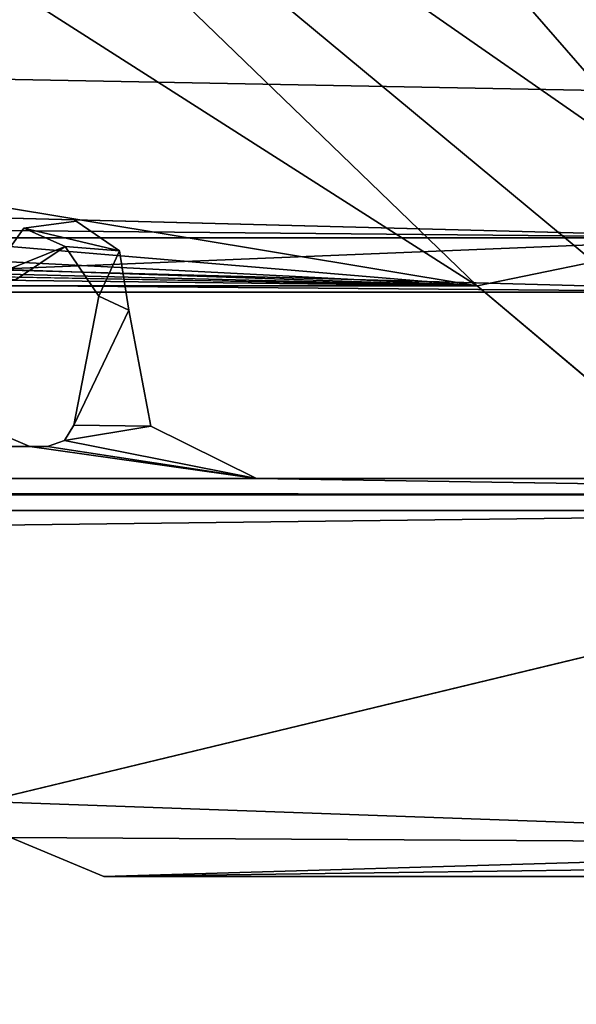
# Model space of a CAD drawing. Header units: metres. Extents: x -1004 to 0, y -808 to 0.
# Tile 97 of 160: x -82 to -61, y -779 to -741. Entities that reach past the tile are written whole.
import ezdxf

# ---------------------------------------------------------------- set-up
doc = ezdxf.new("R2010")
doc.units = ezdxf.units.M

msp = doc.modelspace()

# ---------------------------------------------------------------- linework, layer by layer
at = {"layer": 'None0'}
for points in [[(-81.977592, -749.262573, 2062.759766), (-83.29628, -751.114807, 2062.759766), (-80.422409, -749.955994, 2062.759766)], [(-83.29628, -751.114807, 2062.759766), (-81.977592, -749.262573, 2062.759766), (-83.29628, -751.114807, 163.059708)], [(-81.977592, -749.262573, 2062.759766), (-81.977592, -749.262573, 163.059708), (-83.29628, -751.114807, 163.059708)], [(-81.977592, -749.262573, 163.059708), (-80.422409, -749.955994, 163.059708), (-83.29628, -751.114807, 163.059708)], [(-78.369568, -750.116943, 2062.759766), (-80.011826, -749.006653, 2062.759766), (-81.977592, -749.262573, 2062.759766)], [(-81.977592, -749.262573, 2062.759766), (-80.011826, -749.006653, 2062.759766), (-81.977592, -749.262573, 163.059708)], [(-80.011826, -749.006653, 2062.759766), (-80.011826, -749.006653, 163.059708), (-81.977592, -749.262573, 163.059708)], [(-80.011826, -749.006653, 163.059708), (-78.369568, -750.116943, 163.059708), (-81.977592, -749.262573, 163.059708)], [(-81.977592, -749.262573, 2062.759766), (-80.422409, -749.955994, 2062.759766), (-78.369568, -750.116943, 2062.759766)], [(-78.369568, -750.116943, 163.059708), (-80.422409, -749.955994, 163.059708), (-81.977592, -749.262573, 163.059708)], [(-80.011826, -749.006653, 2062.759766), (-78.369568, -750.116943, 2062.759766), (-80.011826, -749.006653, 163.059708)], [(-78.369568, -750.116943, 2062.759766), (-78.369568, -750.116943, 163.059708), (-80.011826, -749.006653, 163.059708)], [(-83.29628, -751.114807, 2062.759766), (-82.297012, -751.214539, 2062.759766), (-80.422409, -749.955994, 2062.759766)], [(-80.422409, -749.955994, 163.059708), (-82.297012, -751.214539, 163.059708), (-83.29628, -751.114807, 163.059708)], [(-80.422409, -749.955994, 2062.759766), (-82.297012, -751.214539, 2062.759766), (-80.422409, -749.955994, 163.059708)], [(-82.297012, -751.214539, 2062.759766), (-82.297012, -751.214539, 163.059708), (-80.422409, -749.955994, 163.059708)], [(-80.422409, -749.955994, 2062.759766), (-79.155899, -751.825134, 2062.759766), (-78.369568, -750.116943, 2062.759766)], [(-79.155899, -751.825134, 2062.759766), (-80.422409, -749.955994, 2062.759766), (-79.155899, -751.825134, 163.059708)], [(-80.422409, -749.955994, 2062.759766), (-80.422409, -749.955994, 163.059708), (-79.155899, -751.825134, 163.059708)], [(-80.422409, -749.955994, 163.059708), (-78.369568, -750.116943, 163.059708), (-79.155899, -751.825134, 163.059708)], [(-78.369568, -750.116943, 2062.759766), (-79.155899, -751.825134, 2062.759766), (-78.021378, -752.36322, 2062.759766)], [(-78.369568, -750.116943, 163.059708), (-78.021378, -752.36322, 163.059708), (-79.155899, -751.825134, 163.059708)], [(-78.369568, -750.116943, 2062.759766), (-78.021378, -752.36322, 2062.759766), (-78.369568, -750.116943, 163.059708)], [(-78.021378, -752.36322, 2062.759766), (-78.021378, -752.36322, 163.059708), (-78.369568, -750.116943, 163.059708)], [(-79.155899, -751.825134, 2062.759766), (-80.101456, -756.689758, 2062.759766), (-78.021378, -752.36322, 2062.759766)], [(-80.101456, -756.689758, 163.059708), (-80.101456, -756.689758, 2062.759766), (-79.155899, -751.825134, 163.059708)], [(-80.101456, -756.689758, 2062.759766), (-79.155899, -751.825134, 2062.759766), (-79.155899, -751.825134, 163.059708)], [(-79.155899, -751.825134, 163.059708), (-78.021378, -752.36322, 163.059708), (-80.101456, -756.689758, 163.059708)], [(-78.021378, -752.36322, 2062.759766), (-80.101456, -756.689758, 2062.759766), (-77.18499, -756.729004, 2062.759766)], [(-78.021378, -752.36322, 163.059708), (-77.18499, -756.729004, 163.059708), (-80.101456, -756.689758, 163.059708)], [(-78.021378, -752.36322, 2062.759766), (-77.18499, -756.729004, 2062.759766), (-78.021378, -752.36322, 163.059708)], [(-77.18499, -756.729004, 2062.759766), (-77.18499, -756.729004, 163.059708), (-78.021378, -752.36322, 163.059708)], [(-80.101456, -756.689758, 2062.759766), (-80.447235, -757.269287, 2062.759766), (-77.18499, -756.729004, 2062.759766)], [(-80.447235, -757.269287, 2062.759766), (-80.101456, -756.689758, 2062.759766), (-80.447235, -757.269287, 163.059708)], [(-80.101456, -756.689758, 2062.759766), (-80.101456, -756.689758, 163.059708), (-80.447235, -757.269287, 163.059708)], [(-80.101456, -756.689758, 163.059708), (-77.18499, -756.729004, 163.059708), (-80.447235, -757.269287, 163.059708)], [(-77.18499, -756.729004, 2062.759766), (-80.447235, -757.269287, 2062.759766), (-73.206192, -758.710327, 2062.759766)], [(-77.18499, -756.729004, 163.059708), (-73.206192, -758.710327, 163.059708), (-80.447235, -757.269287, 163.059708)], [(-77.18499, -756.729004, 2062.759766), (-73.206192, -758.710327, 2062.759766), (-77.18499, -756.729004, 163.059708)], [(-73.206192, -758.710327, 2062.759766), (-73.206192, -758.710327, 163.059708), (-77.18499, -756.729004, 163.059708)], [(-921.452393, -757.204407, 2062.759766), (-922.158569, -757.498962, 2062.759766), (-81.758682, -757.498962, 2062.759766)], [(-922.158569, -757.498962, 163.059708), (-921.452393, -757.204407, 163.059708), (-81.758682, -757.498962, 163.059708)], [(-82.464851, -757.204407, 2062.759766), (-921.452393, -757.204407, 2062.759766), (-81.758682, -757.498962, 2062.759766)], [(-81.758682, -757.498962, 163.059708), (-921.452393, -757.204407, 163.059708), (-82.464851, -757.204407, 163.059708)], [(-82.464851, -757.204407, 2062.759766), (-81.758682, -757.498962, 2062.759766), (-82.464851, -757.204407, 163.059708)], [(-81.758682, -757.498962, 2062.759766), (-81.758682, -757.498962, 163.059708), (-82.464851, -757.204407, 163.059708)], [(-80.447235, -757.269287, 2062.759766), (-81.082901, -757.498962, 2062.759766), (-73.206192, -758.710327, 2062.759766)], [(-81.082901, -757.498962, 2062.759766), (-80.447235, -757.269287, 2062.759766), (-81.082901, -757.498962, 163.059708)], [(-80.447235, -757.269287, 2062.759766), (-80.447235, -757.269287, 163.059708), (-81.082901, -757.498962, 163.059708)], [(-80.447235, -757.269287, 163.059708), (-73.206192, -758.710327, 163.059708), (-81.082901, -757.498962, 163.059708)], [(-922.158569, -757.498962, 2062.759766), (-930.71106, -758.710327, 2062.759766), (-73.206192, -758.710327, 2062.759766)], [(-922.158569, -757.498962, 163.059708), (-73.206192, -758.710327, 163.059708), (-930.71106, -758.710327, 163.059708)], [(-81.758682, -757.498962, 2062.759766), (-922.158569, -757.498962, 2062.759766), (-73.206192, -758.710327, 2062.759766)], [(-73.206192, -758.710327, 163.059708), (-922.158569, -757.498962, 163.059708), (-81.758682, -757.498962, 163.059708)], [(-73.206192, -758.710327, 2062.759766), (-81.082901, -757.498962, 2062.759766), (-81.758682, -757.498962, 2062.759766)], [(-81.758682, -757.498962, 2062.759766), (-81.082901, -757.498962, 2062.759766), (-81.758682, -757.498962, 163.059708)], [(-81.082901, -757.498962, 2062.759766), (-81.082901, -757.498962, 163.059708), (-81.758682, -757.498962, 163.059708)], [(-73.206192, -758.710327, 163.059708), (-81.758682, -757.498962, 163.059708), (-81.082901, -757.498962, 163.059708)], [(-34.461109, -759.310669, 2062.759766), (-930.71106, -758.710327, 2062.759766), (-967.958618, -759.910339, 2062.759766)], [(-967.958618, -759.910339, 163.059708), (-930.71106, -758.710327, 163.059708), (-34.461109, -759.310669, 163.059708)], [(-73.206192, -758.710327, 2062.759766), (-930.71106, -758.710327, 2062.759766), (-34.461109, -759.310669, 2062.759766)], [(-930.71106, -758.710327, 163.059708), (-73.206192, -758.710327, 163.059708), (-34.461109, -759.310669, 163.059708)], [(-35.058491, -758.710327, 2062.759766), (-73.206192, -758.710327, 2062.759766), (-34.461109, -759.310669, 2062.759766)], [(-73.206192, -758.710327, 2062.759766), (-35.058491, -758.710327, 2062.759766), (-73.206192, -758.710327, 163.059708)], [(-35.058491, -758.710327, 2062.759766), (-35.058491, -758.710327, 163.059708), (-73.206192, -758.710327, 163.059708)], [(-34.461109, -759.310669, 163.059708), (-73.206192, -758.710327, 163.059708), (-35.058491, -758.710327, 163.059708)], [(-34.461109, -759.310669, 2062.759766), (-967.958618, -759.910339, 2062.759766), (-37.958637, -759.911987, 2062.759766)], [(-34.461109, -759.310669, 163.059708), (-37.958637, -759.911987, 163.059708), (-967.958618, -759.910339, 163.059708)], [(-37.958637, -759.911987, 2062.759766), (-967.958618, -759.910339, 2062.759766), (-920.458618, -770.893127, 2062.759766)], [(-37.958637, -759.911987, 163.059708), (-920.458618, -770.893127, 163.059708), (-967.958618, -759.910339, 163.059708)], [(-920.458618, -770.893127, 2062.759766), (-83.458664, -770.893066, 2062.759766), (-37.958637, -759.911987, 2062.759766)], [(-920.458618, -770.893127, 163.059708), (-37.958637, -759.911987, 163.059708), (-83.458664, -770.893066, 163.059708)], [(-83.458664, -770.893066, 2062.759766), (-37.958637, -772.510315, 2062.759766), (-37.958637, -759.911987, 2062.759766)], [(-37.958637, -759.911987, 163.059708), (-37.958637, -772.510315, 163.059708), (-83.458664, -770.893066, 163.059708)], [(-83.458664, -770.893066, 2062.759766), (-82.487244, -772.239868, 2062.759766), (-37.958637, -772.510315, 2062.759766)], [(-83.458664, -770.893066, 163.059708), (-37.958637, -772.510315, 163.059708), (-82.487244, -772.239868, 163.059708)], [(-82.487244, -772.239868, 2062.759766), (-78.958633, -773.710327, 2062.759766), (-37.958637, -772.510315, 2062.759766)], [(-78.958633, -773.710327, 2062.759766), (-82.487244, -772.239868, 2062.759766), (-78.958633, -773.710327, 163.059708)], [(-82.487244, -772.239868, 2062.759766), (-82.487244, -772.239868, 163.059708), (-78.958633, -773.710327, 163.059708)], [(-37.958637, -772.510315, 163.059708), (-78.958633, -773.710327, 163.059708), (-82.487244, -772.239868, 163.059708)], [(-37.958637, -772.510315, 2062.759766), (-78.958633, -773.710327, 2062.759766), (-34.461384, -773.110596, 2062.759766)], [(-34.461384, -773.110596, 163.059708), (-78.958633, -773.710327, 163.059708), (-37.958637, -772.510315, 163.059708)], [(-78.958633, -773.710327, 2062.759766), (-35.058491, -773.710327, 2062.759766), (-34.461384, -773.110596, 2062.759766)], [(-34.461384, -773.110596, 163.059708), (-35.058491, -773.710327, 163.059708), (-78.958633, -773.710327, 163.059708)], [(-35.058491, -773.710327, 163.059708), (-35.058491, -773.710327, 2062.759766), (-78.958633, -773.710327, 163.059708)], [(-35.058491, -773.710327, 2062.759766), (-78.958633, -773.710327, 2062.759766), (-78.958633, -773.710327, 163.059708)]]:
    msp.add_3dface(points, dxfattribs=at)
at = {"layer": 'None012310'}
for points in [[(-54.777439, -744.18219, 2076.154297), (-54.777439, -54.774872, 2076.154297), (-61.463383, -80.740639, 2094.278809)], [(-62.764423, -727.559082, 2097.011719), (-54.777439, -744.18219, 2076.154297), (-61.463383, -80.740639, 2094.278809)], [(-946.362122, -741.070984, 2075.415039), (-939.5448, -726.510559, 2093.737793), (-54.187531, -749.625977, 2063.023682)], [(-54.187531, -749.625977, 2063.023682), (-939.5448, -726.510559, 2093.737793), (-57.675217, -741.070984, 2075.415039)], [(-941.272888, -727.559082, 2097.011719), (-949.259888, -744.18219, 2076.154297), (-51.716675, -751.684326, 2065.279785)], [(-51.716675, -751.684326, 2065.279785), (-54.777439, -744.18219, 2076.154297), (-941.272888, -727.559082, 2097.011719)], [(-54.777439, -744.18219, 2076.154297), (-62.764423, -727.559082, 2097.011719), (-941.272888, -727.559082, 2097.011719)], [(-949.849792, -749.625977, 2063.023682), (-946.362122, -741.070984, 2075.415039), (-54.187531, -749.625977, 2063.023682)], [(-949.259888, -744.18219, 2076.154297), (-952.320618, -751.684326, 2065.279785), (-51.716675, -751.684326, 2065.279785)], [(-949.849792, -749.625977, 2063.023682), (-54.187531, -749.625977, 2063.023682), (-988.018677, -788.016113, 2063.023682)], [(-988.018677, -788.016113, 2063.023682), (-54.187531, -749.625977, 2063.023682), (-16.018654, -788.016113, 2063.023682)], [(-991.018677, -791.016113, 2065.279785), (-13.018654, -791.016113, 2065.279785), (-952.320618, -751.684326, 2065.279785)], [(-952.320618, -751.684326, 2065.279785), (-13.018654, -791.016113, 2065.279785), (-51.716675, -751.684326, 2065.279785)]]:
    msp.add_3dface(points, dxfattribs=at)
at = {"layer": 'None012349'}
for points in [[(-217.024689, -763.271118, 90), (-470.61264, -638.481506, 90), (-10, -10, 90)], [(-10.00001, -794.032166, 90), (-217.024689, -763.271118, 90), (-10, -10, 90)], [(-54.174671, -744.342712, 163.059708), (-77.732971, -689.748474, 107.983459), (-81.113663, -701.700989, 107.774826)], [(-65.269745, -715.295654, 135.997849), (-77.732971, -689.748474, 107.983459), (-54.174671, -744.342712, 163.059708)], [(-81.113663, -701.700989, 107.774826), (-88.314095, -711.810974, 107.598351), (-54.174671, -744.342712, 163.059708)], [(-88.314095, -711.810974, 107.598351), (-98.499985, -718.984985, 107.473129), (-56.742756, -748.033386, 163.059708)], [(-88.314095, -711.810974, 107.598351), (-56.742756, -748.033386, 163.059708), (-54.174671, -744.342712, 163.059708)], [(-53.220253, -739.955444, 163.059708), (-65.269745, -715.295654, 135.997849), (-54.174671, -744.342712, 163.059708)], [(-110.518028, -722.321716, 107.414894), (-64.87928, -751.444458, 163.059708), (-98.499985, -718.984985, 107.473129)], [(-98.499985, -718.984985, 107.473129), (-60.480293, -750.533447, 163.059708), (-56.742756, -748.033386, 163.059708)], [(-64.87928, -751.444458, 163.059708), (-60.480293, -750.533447, 163.059708), (-98.499985, -718.984985, 107.473129)], [(-110.518028, -722.321716, 107.414894), (-139.146957, -739.092896, 135.434097), (-64.87928, -751.444458, 163.059708)], [(-139.146957, -739.092896, 135.434097), (-190.956146, -740.827698, 135.222626), (-64.87928, -751.444458, 163.059708)], [(-64.87928, -751.444458, 163.059708), (-190.956146, -740.827698, 135.222626), (-242.775497, -742.301575, 135.03186)], [(-64.87928, -751.444458, 163.059708), (-242.775497, -742.301575, 135.03186), (-294.60611, -743.512634, 134.868439)], [(-346.448395, -744.458862, 134.738174), (-64.87928, -751.444458, 163.059708), (-294.60611, -743.512634, 134.868439)], [(-346.448395, -744.458862, 134.738174), (-398.299988, -745.137817, 134.643356), (-64.87928, -751.444458, 163.059708)], [(-64.87928, -751.444458, 163.059708), (-605.737244, -745.137817, 134.643356), (-939.157776, -751.444458, 163.059708)], [(-398.299988, -745.137817, 134.643356), (-605.737244, -745.137817, 134.643356), (-64.87928, -751.444458, 163.059708)], [(-60.480293, -750.533447, 163.059708), (-64.87928, -751.444458, 163.059708), (-21.421581, -788.070801, 163.059708)], [(-21.421581, -788.070801, 163.059708), (-939.157776, -751.444458, 163.059708), (-982.615723, -788.070801, 163.059708)], [(-64.87928, -751.444458, 163.059708), (-939.157776, -751.444458, 163.059708), (-21.421581, -788.070801, 163.059708)], [(-10.00001, -794.032166, 90), (-217.024689, -794.032166, 90), (-217.024689, -763.271118, 90)]]:
    msp.add_3dface(points, dxfattribs=at)

doc.saveas('drawing.dxf')
